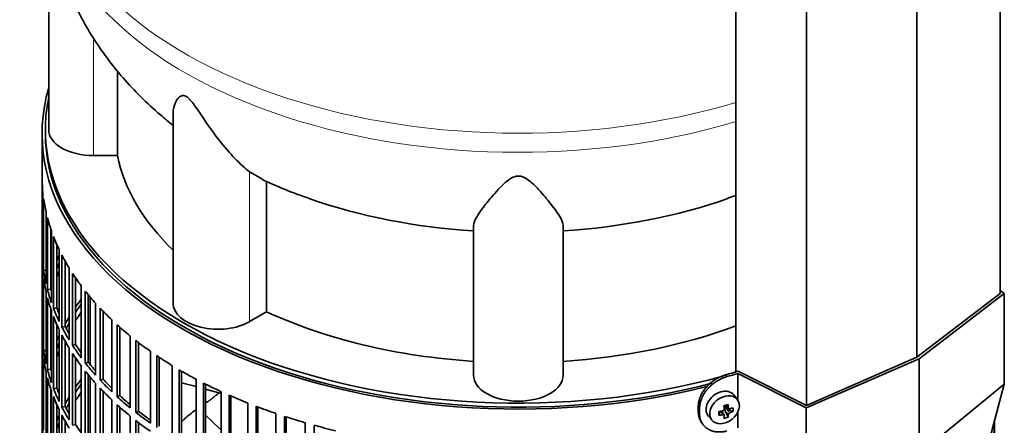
# Model space of a CAD drawing. Header units: millimetres. Extents: x 489 to 1364, y -1717 to 1594.
# Tile 7 of 30: x 1064 to 1361, y -1411 to -1289. Entities that reach past the tile are written whole.
import ezdxf

# ---------------------------------------------------------------- set-up
doc = ezdxf.new("R2010")
doc.units = ezdxf.units.MM
for name, color, linetype in [('M5X8_UNI7687', 7, 'Continuous'), ('MID_454-3', 7, 'Continuous'), ('VSI344-454_FILTR', 7, 'Continuous'), ('VSI344-454_SUPPO', 7, 'Continuous'), ('VSI344-454_TERMI', 7, 'Continuous'), ('VSI454_DIFFUSORE', 7, 'Continuous')]:
    doc.layers.add(name, color=color, linetype=linetype)

# ---------------------------------------------------------------- blocks, each defined once
blk = doc.blocks.new('SE4')
at = {"layer": 'M5X8_UNI7687', "color": 7, "linetype": 'Continuous', "lineweight": 35}
for p, q in [((1280.32, -1403.3), (1279.32, -1401.95)), ((1276.51, -1405.01), (1277.68, -1406.02)), ((1276.59, -1405.08), (1276.59, -1405.96)), ((1278.95, -1406.83), (1277.01, -1406.07)), ((1271.54, -1408.23), (1272.65, -1409.49)), ((1274.72, -1407.97), (1275.07, -1406.78)), ((1276.25, -1407.96), (1275.55, -1406.7)), ((1277.46, -1408.57), (1276.56, -1406.6))]:
    blk.add_line(p, q, dxfattribs=at)
at = {"layer": 'M5X8_UNI7687', "color": 4, "linetype": 'Continuous', "lineweight": 9}
for p, q in [((1276.64, -1404.98), (1277.57, -1405.78)), ((1277.01, -1406.07), (1278.02, -1407.22)), ((1275.83, -1407.81), (1275.24, -1406.76)), ((1277.57, -1407.75), (1276.56, -1406.6))]:
    blk.add_line(p, q, dxfattribs=at)
at = {"layer": 'M5X8_UNI7687', "color": 7, "linetype": 'Continuous', "lineweight": 35}
for centre, major_axis, ratio, start_param, end_param in [((1275.36, -1405), (3.89, 3.14), 0.739997, 0, 3.172175), ((1275.36, -1405), (3.89, 3.14), 0.739997, 6.252603, 6.283185), ((1273.67, -1405.41), (8.97, 2.29), 0.035701, -1.293098, -1.143406), ((1272.88, -1401.73), (2.06, -9.79), 0.279258, 1.046834, 1.161394), ((1276.82, -1406.25), (0.391, 0.312), 0.744948, 1.56038, 2.087178), ((1277.01, -1406.48), (-0.449, 0.845), 0.482969, 0.934611, 1.452812), ((1277.01, -1406.48), (-0.837, 0.408), 0.40333, 4.914112, 5.432313), ((1272.6, -1401.8), (3.16, -9.49), 0.408248, 1.007206, 1.121766), ((1272.74, -1401.89), (9.99, 0.43), 0.510658, -1.036687, -0.922127), ((1270.89, -1403.66), (6.65, -6.44), 0.71261, 0.529363, 0.679055), ((1276.45, -1402.16), (-1.01, -9.2), 0.152739, -1.021742, -0.87205), ((1272.74, -1401.89), (9.99, 0.43), 0.510658, -1.393505, -1.278945), ((1272.74, -1401.64), (9.99, -0.48), 0.639648, -1.340934, -1.226375), ((1272.88, -1401.73), (2.06, -9.79), 0.279258, 0.690017, 0.804576), ((1273.67, -1400.41), (7.61, -5.28), 0.901051, 5.557555, 5.707247), ((1272.6, -1401.8), (3.16, -9.49), 0.408248, 0.650389, 0.764948), ((1272.74, -1401.64), (9.99, -0.48), 0.639648, -0.984117, -0.869557)]:
    blk.add_ellipse(centre, major_axis=major_axis, ratio=ratio, start_param=start_param, end_param=end_param, dxfattribs=at)
blk.add_ellipse((1276.41, -1406.31), major_axis=(-3.84, -3.1), ratio=0.739997, dxfattribs=at)
for points in [[(1275.83, -1406.65), (1275.84, -1406.65), (1275.88, -1406.64), (1275.92, -1406.62), (1275.96, -1406.61), (1276.01, -1406.58), (1276.05, -1406.56), (1276.08, -1406.53), (1276.12, -1406.5), (1276.16, -1406.46), (1276.19, -1406.42), (1276.21, -1406.38), (1276.23, -1406.34), (1276.25, -1406.3), (1276.26, -1406.26), (1276.27, -1406.21), (1276.28, -1406.17), (1276.28, -1406.14), (1276.28, -1406.12)], [(1277.57, -1405.78), (1277.57, -1405.79), (1277.57, -1405.82), (1277.58, -1405.86), (1277.59, -1405.9), (1277.61, -1405.93), (1277.63, -1405.96), (1277.65, -1405.99), (1277.68, -1406.02), (1277.71, -1406.04), (1277.74, -1406.06), (1277.78, -1406.07), (1277.82, -1406.08), (1277.85, -1406.09), (1277.89, -1406.09), (1277.93, -1406.08), (1277.97, -1406.08), (1278, -1406.07), (1278.02, -1406.06)], [(1276.28, -1408.1), (1276.28, -1408.08), (1276.28, -1408.06), (1276.27, -1408.02), (1276.26, -1407.99), (1276.25, -1407.96), (1276.23, -1407.93), (1276.21, -1407.91), (1276.19, -1407.88), (1276.16, -1407.86), (1276.12, -1407.84), (1276.08, -1407.83), (1276.05, -1407.81), (1276.01, -1407.81), (1275.96, -1407.8), (1275.92, -1407.8), (1275.88, -1407.8), (1275.84, -1407.81), (1275.83, -1407.81)], [(1278.02, -1407.22), (1278, -1407.23), (1277.97, -1407.24), (1277.93, -1407.26), (1277.89, -1407.28), (1277.85, -1407.31), (1277.82, -1407.34), (1277.78, -1407.37), (1277.74, -1407.4), (1277.71, -1407.44), (1277.68, -1407.48), (1277.65, -1407.52), (1277.63, -1407.56), (1277.61, -1407.6), (1277.59, -1407.63), (1277.58, -1407.67), (1277.57, -1407.71), (1277.57, -1407.74), (1277.57, -1407.75)]]:
    blk.add_open_spline(points, degree=3, dxfattribs=at)
at = {"layer": 'MID_454-3', "color": 7, "linetype": 'Continuous', "lineweight": 35}
for p, q in [((1359.42, -1371.34), (1359.42, -782.79)), ((1334.35, -1390.54), (1334.35, -801.76)), ((1279.81, -806.07), (1279.81, -1394.93)), ((1301.1, -1405.01), (1301.1, -816.23))]:
    blk.add_line(p, q, dxfattribs=at)
at = {"layer": 'VSI344-454_FILTR', "color": 7, "linetype": 'Continuous', "lineweight": 35}
for p, q in [((1070.79, -1323.27), (1070.79, -1563.32)), ((1070.8, -1358.62), (1070.8, -1336.99)), ((1071.04, -1362.68), (1071.04, -1341.05)), ((1071.25, -1364.4), (1071.25, -1342.76)), ((1071.99, -1368.44), (1071.99, -1346.8)), ((1072.4, -1370.15), (1072.4, -1348.51)), ((1073.39, -1370.04), (1073.39, -1351.82)), ((1073.62, -1374.15), (1073.62, -1352.51)), ((1074.24, -1375.83), (1074.24, -1354.19)), ((1071.04, -1358.62), (1070.8, -1358.62)), ((1075.21, -1375.69), (1075.21, -1356.54)), ((1075.94, -1379.77), (1075.94, -1358.13)), ((1070.8, -1382.71), (1070.8, -1361.07)), ((1076.77, -1381.43), (1076.77, -1359.79)), ((1077.72, -1381.25), (1077.72, -1361.56)), ((1071.99, -1364.36), (1071.25, -1364.4)), ((1078.94, -1385.29), (1078.94, -1363.65)), ((1071.04, -1386.77), (1071.04, -1365.13)), ((1071.25, -1388.49), (1071.25, -1366.85)), ((1079.96, -1386.91), (1079.96, -1365.27)), ((1080.89, -1386.69), (1080.89, -1366.66)), ((1073.39, -1370.04), (1072.4, -1370.15)), ((1082.6, -1390.67), (1082.6, -1369.04)), ((1071.99, -1392.53), (1071.99, -1370.89)), ((1072.4, -1394.23), (1072.4, -1372.59)), ((1083.81, -1392.25), (1083.81, -1370.61)), ((1084.71, -1391.99), (1084.71, -1371.72)), ((1073.39, -1394.13), (1073.39, -1375.9)), ((1075.21, -1375.69), (1074.24, -1375.83)), ((1086.89, -1395.9), (1086.89, -1374.26)), ((1088.29, -1397.42), (1088.29, -1375.78)), ((1073.62, -1398.23), (1073.62, -1376.59)), ((1074.24, -1399.92), (1074.24, -1378.28)), ((1089.16, -1397.13), (1089.16, -1376.68)), ((1091.81, -1400.93), (1091.81, -1379.3)), ((1075.21, -1399.78), (1075.21, -1380.63)), ((1075.94, -1403.86), (1075.94, -1382.22)), ((1077.72, -1381.25), (1076.77, -1381.43)), ((1093.39, -1402.39), (1093.39, -1380.76)), ((1094.22, -1402.07), (1094.22, -1381.5)), ((1071.04, -1382.71), (1070.8, -1382.71)), ((1070.8, -1406.8), (1070.8, -1385.16)), ((1076.77, -1405.51), (1076.77, -1383.88)), ((1097.33, -1405.76), (1097.33, -1384.12)), ((1077.72, -1405.33), (1077.72, -1385.65)), ((1078.94, -1409.38), (1078.94, -1387.74)), ((1080.89, -1386.69), (1079.96, -1386.91)), ((1099.08, -1407.15), (1099.08, -1385.52)), ((1099.87, -1406.8), (1099.87, -1386.12)), ((1071.04, -1410.86), (1071.04, -1389.22)), ((1071.99, -1388.44), (1071.25, -1388.49)), ((1071.25, -1412.57), (1071.25, -1390.94)), ((1079.96, -1410.99), (1079.96, -1389.36)), ((1080.89, -1410.78), (1080.89, -1390.74)), ((1103.41, -1410.36), (1103.41, -1388.72)), ((1105.33, -1411.67), (1105.33, -1390.04)), ((1106.07, -1411.29), (1106.07, -1390.53)), ((1073.39, -1394.13), (1072.4, -1394.23)), ((1082.6, -1414.76), (1082.6, -1393.12)), ((1084.71, -1391.99), (1083.81, -1392.25)), ((1110.03, -1414.69), (1110.03, -1393.06)), ((1071.99, -1416.61), (1071.99, -1394.98)), ((1072.4, -1418.32), (1072.4, -1396.68)), ((1083.81, -1416.33), (1083.81, -1394.7)), ((1084.71, -1416.08), (1084.71, -1395.81)), ((1089.16, -1397.13), (1088.29, -1397.42)), ((1112.11, -1415.93), (1112.11, -1394.29)), ((1112.8, -1415.52), (1112.8, -1394.7)), ((1117.17, -1418.75), (1117.17, -1397.12)), ((1073.39, -1418.22), (1073.39, -1399.99)), ((1075.21, -1399.78), (1074.24, -1399.92)), ((1086.89, -1419.98), (1086.89, -1398.35)), ((1088.29, -1421.5), (1088.29, -1399.87)), ((1119.38, -1419.9), (1119.38, -1398.27)), ((1120.03, -1419.46), (1120.03, -1398.59)), ((1271.06, -1399.35), (1271.06, -1399.36)), ((1073.62, -1422.32), (1073.62, -1400.68)), ((1074.24, -1424), (1074.24, -1402.37)), ((1089.16, -1421.21), (1089.16, -1400.77)), ((1094.22, -1402.07), (1093.39, -1402.39)), ((1124.77, -1422.52), (1124.77, -1400.88)), ((1127.12, -1423.58), (1127.12, -1401.94)), ((1127.71, -1423.11), (1127.71, -1402.2)), ((1075.21, -1423.86), (1075.21, -1404.71)), ((1077.72, -1405.33), (1076.77, -1405.51)), ((1091.81, -1425.02), (1091.81, -1403.38)), ((1093.39, -1426.48), (1093.39, -1404.84)), ((1094.22, -1426.16), (1094.22, -1405.58)), ((1132.81, -1425.96), (1132.81, -1404.33)), ((1135.29, -1426.93), (1135.29, -1405.29)), ((1135.82, -1426.44), (1135.82, -1405.49)), ((1071.04, -1406.79), (1070.8, -1406.8)), ((1075.94, -1427.94), (1075.94, -1406.31)), ((1076.77, -1429.6), (1076.77, -1407.96)), ((1097.33, -1429.85), (1097.33, -1408.21)), ((1099.87, -1406.8), (1099.08, -1407.15)), ((1141.25, -1429.08), (1141.25, -1407.44)), ((1143.83, -1429.94), (1143.83, -1408.3)), ((1144.3, -1429.43), (1144.3, -1408.45)), ((1070.8, -1430.88), (1070.8, -1409.25)), ((1077.72, -1429.42), (1077.72, -1409.73)), ((1080.89, -1410.78), (1079.96, -1410.99)), ((1099.08, -1431.24), (1099.08, -1409.6)), ((1099.87, -1430.89), (1099.87, -1410.21)), ((1150.05, -1431.85), (1150.05, -1410.21)), ((1152.73, -1432.6), (1152.73, -1410.96)), ((1357.54, -1410.86), (1357.54, -1410.42)), ((1357.78, -1430.88), (1357.78, -1409.5)), ((1357.79, -1555.97), (1357.79, -1409.47))]:
    blk.add_line(p, q, dxfattribs=at)
for centre, major_axis, start_param, end_param in [((1214.29, -1323.27), (143.5, 0), 2.974441, 5.119162), ((1214.29, -1323.27), (142.5, 0), 3.141593, 5.133708), ((1214.29, -1336.13), (-143.5, 0), 0.010392, 0.059421), ((1214.29, -1336.13), (-143.5, 0), 0.080205, 0.129234), ((1214.29, -1336.13), (-143.5, 0), 0.150018, 0.199048), ((1214.29, -1336.13), (-143.5, 0), 0.219831, 0.268861), ((1214.29, -1357.76), (-143.5, 0), 0.010392, 0.059421), ((1214.29, -1360.21), (-143.5, 0), 0.010392, 0.059421), ((1214.29, -1381.85), (-143.5, 0), -0.268861, -0.248955), ((1214.29, -1336.13), (-143.5, 0), 0.289645, 0.338674), ((1214.29, -1357.76), (-143.5, 0), 0.080205, 0.129234), ((1214.29, -1381.85), (-142.5, 0), -0.242088, -0.219659), ((1214.29, -1384.3), (-142.5, 0), -0.242088, -0.219659), ((1214.29, -1360.21), (-143.5, 0), 0.080205, 0.129234), ((1214.29, -1381.85), (-143.5, 0), -0.199048, -0.190533), ((1214.29, -1336.13), (-143.5, 0), 0.359458, 0.408487), ((1214.29, -1357.76), (-143.5, 0), 0.150018, 0.199048), ((1214.29, -1381.85), (-142.5, 0), -0.160582, -0.149846), ((1214.29, -1357.76), (-142.5, 0), 0.149846, 0.160582), ((1214.29, -1360.21), (-143.5, 0), 0.150018, 0.199048), ((1214.29, -1405.94), (-143.5, 0), -0.408487, -0.377404), ((1214.29, -1336.13), (-143.5, 0), 0.429271, 0.4783), ((1214.29, -1357.76), (-143.5, 0), 0.219831, 0.268861), ((1214.29, -1357.76), (-142.5, 0), 0.219659, 0.242088), ((1214.29, -1405.94), (-142.5, 0), -0.391958, -0.359286), ((1214.29, -1336.13), (-143.5, 0), 0.499084, 0.548113), ((1214.29, -1360.21), (-143.5, 0), 0.219831, 0.268861), ((1214.29, -1405.94), (-143.5, 0), -0.338674, -0.312019), ((1214.29, -1408.39), (-142.5, 0), -0.391958, -0.359286), ((1214.29, -1357.76), (-143.5, 0), 0.289645, 0.338674), ((1214.29, -1357.76), (-142.5, 0), 0.289473, 0.318152), ((1214.29, -1405.94), (-142.5, 0), -0.318152, -0.297119), ((1214.29, -1336.13), (-143.5, 0), 0.568897, 0.617927), ((1214.29, -1381.85), (-143.5, 0), 0.010392, 0.059421), ((1214.29, -1384.3), (-143.5, 0), 0.010392, 0.059421), ((1214.29, -1405.94), (-143.5, 0), -0.268861, -0.248955), ((1214.29, -1360.21), (-143.5, 0), 0.289645, 0.338674), ((1214.29, -1405.94), (-142.5, 0), -0.242088, -0.219659), ((1214.29, -1357.76), (-143.5, 0), 0.359458, 0.408487), ((1214.29, -1357.76), (-142.5, 0), 0.359286, 0.391958), ((1214.29, -1336.13), (-143.5, 0), 0.63871, 0.68774), ((1214.29, -1381.85), (-143.5, 0), 0.080205, 0.129234), ((1214.29, -1384.3), (-143.5, 0), 0.080205, 0.129234), ((1214.29, -1405.94), (-143.5, 0), -0.199048, -0.190533), ((1214.29, -1408.39), (-142.5, 0), -0.242088, -0.219659), ((1214.29, -1360.21), (-143.5, 0), 0.359458, 0.408487), ((1214.29, -1336.13), (-143.5, 0), 0.708524, 0.757553), ((1214.29, -1381.85), (-143.5, 0), 0.150018, 0.199048), ((1214.29, -1405.94), (-142.5, 0), -0.160582, -0.149846), ((1214.29, -1381.85), (-142.5, 0), 0.149846, 0.160582), ((1214.29, -1357.76), (-143.5, 0), 0.429271, 0.4783), ((1214.29, -1357.76), (-142.5, 0), 0.429099, 0.464583), ((1214.29, -1384.3), (-143.5, 0), 0.150018, 0.199048), ((1214.29, -1430.02), (-143.5, 0), -0.408487, -0.377404), ((1214.29, -1360.21), (-143.5, 0), 0.429271, 0.4783), ((1214.29, -1357.76), (-142.5, 0), 0.498912, 0.536508), ((1214.29, -1336.13), (-143.5, 0), 0.778337, 0.827366), ((1214.29, -1381.85), (-143.5, 0), 0.219831, 0.268861), ((1214.29, -1381.85), (-142.5, 0), 0.219659, 0.242088), ((1214.29, -1430.02), (-142.5, 0), -0.391958, -0.359286), ((1214.29, -1357.76), (-143.5, 0), 0.499084, 0.548113), ((1214.29, -1360.21), (-143.5, 0), 0.499084, 0.548113), ((1214.29, -1336.13), (-143.5, 0), 0.84815, 0.897179), ((1214.29, -1384.3), (-143.5, 0), 0.219831, 0.268861), ((1214.29, -1430.02), (-143.5, 0), -0.338674, -0.312019), ((1214.29, -1432.47), (-142.5, 0), -0.391958, -0.359286), ((1214.29, -1357.76), (-143.5, 0), 0.568897, 0.617927), ((1214.29, -1357.76), (-142.5, 0), 0.568725, 0.607984), ((1214.29, -1336.13), (-143.5, 0), 0.917963, 0.966992), ((1214.29, -1381.85), (-143.5, 0), 0.289645, 0.338674), ((1214.29, -1381.85), (-142.5, 0), 0.289473, 0.318152), ((1214.29, -1430.02), (-142.5, 0), -0.318152, -0.297119), ((1214.29, -1360.21), (-143.5, 0), 0.568897, 0.617927), ((1214.29, -1336.13), (-143.5, 0), 0.987776, 1.036806), ((1214.29, -1405.94), (-143.5, 0), 0.010392, 0.059421), ((1214.29, -1430.02), (-143.5, 0), -0.268861, -0.248955), ((1214.29, -1384.3), (-143.5, 0), 0.289645, 0.338674), ((1214.29, -1357.76), (-143.5, 0), 0.63871, 0.68774), ((1214.29, -1357.76), (-142.5, 0), 0.638538, 0.679153), ((1214.29, -1336.13), (-143.5, 0), 1.057589, 1.106619), ((1214.29, -1408.39), (-143.5, 0), 0.010392, 0.059421), ((1214.29, -1430.02), (-142.5, 0), -0.242088, -0.219659), ((1214.29, -1381.85), (-142.5, 0), 0.359286, 0.391958), ((1214.29, -1360.21), (-143.5, 0), 0.63871, 0.68774), ((1214.29, -1336.13), (-143.5, 0), 1.127403, 1.176432), ((1214.29, -1408.39), (143.5, 0), 6.223771, 6.269479), ((1214.29, -1405.94), (143.5, 0), -0.059414, -0.051136)]:
    blk.add_ellipse(centre, major_axis=major_axis, ratio=0.57735, start_param=start_param, end_param=end_param, dxfattribs=at)
at = {"layer": 'VSI344-454_SUPPO', "color": 7, "linetype": 'Continuous', "lineweight": 35}
for p, q in [((1071.79, -1322.04), (1071.79, -1323.27)), ((1085.26, -1392.68), (1085.26, -1372.38)), ((1085.26, -1416.77), (1085.26, -1396.47)), ((1112.8, -1398.17), (1117.17, -1399.35)), ((1120.03, -1400.12), (1124.77, -1401.4))]:
    blk.add_line(p, q, dxfattribs=at)
blk.add_ellipse((1214.29, -1322.04), major_axis=(142.5, 0), ratio=0.57735, start_param=3.023053, end_param=5.159666, dxfattribs=at)
at = {"layer": 'VSI344-454_SUPPO', "color": 4, "linetype": 'Continuous', "lineweight": 9}
blk.add_ellipse((1214.29, -1378.61), major_axis=(-106.99, 0), ratio=0.57735, start_param=0.492641, end_param=0.579522, dxfattribs=at)
at = {"layer": 'VSI344-454_SUPPO', "color": 7, "linetype": 'Continuous', "lineweight": 35}
blk.add_open_spline([(1120.07, -1404.35), (1121.71, -1403.18), (1123.27, -1401.91), (1123.68, -1401.58), (1124.09, -1401.24)], degree=2, knots=[0.04620798, 0.04620798, 0.04620798, 0.125, 0.125, 0.14573255, 0.14573255, 0.14573255], dxfattribs=at)
blk.add_open_spline([(1112.76, -1409.98), (1114.78, -1407.99), (1117.1, -1406.36)], degree=2, dxfattribs=at)
at = {"layer": 'VSI344-454_TERMI', "color": 7, "linetype": 'Continuous', "lineweight": 35}
for p, q in [((1360.7, -1371.32), (1359.42, -1370.46)), ((1359.42, -1371.34), (1334.35, -1390.54)), ((1335.07, -1390.96), (1360.7, -1371.32)), ((1360.7, -1398.6), (1360.7, -1371.32)), ((1301.05, -1405.76), (1335.07, -1390.96)), ((1334.35, -1390.54), (1301.1, -1405.01)), ((1335.07, -1419.53), (1335.07, -1390.96)), ((1280.42, -1395.4), (1301.05, -1405.76)), ((1280.42, -1403.45), (1280.42, -1395.4)), ((1301.1, -1405.01), (1280.56, -1394.71)), ((1335.07, -1419.53), (1360.7, -1398.6)), ((1360.7, -1398.6), (1345.85, -1454.04)), ((1268.51, -1405.28), (1268.51, -1406.92)), ((1268.88, -1405.82), (1268.88, -1407.45)), ((1301.05, -1433.04), (1301.05, -1405.76)), ((1280.42, -1411.73), (1280.42, -1407.01)), ((1269.49, -1410.14), (1269.86, -1410.68))]:
    blk.add_line(p, q, dxfattribs=at)
at = {"layer": 'VSI344-454_TERMI', "color": 4, "linetype": 'Continuous', "lineweight": 9}
for p, q in [((1276.73, -1395.82), (1277.11, -1396.36)), ((1268.51, -1405.28), (1268.88, -1405.82)), ((1268.88, -1407.45), (1268.51, -1406.92))]:
    blk.add_line(p, q, dxfattribs=at)
at = {"layer": 'VSI344-454_TERMI', "color": 7, "linetype": 'Continuous', "lineweight": 35}
for major_axis, start_param, end_param in [((143.5, 0), -1.120604, -1.090727), ((144.5, 0), -1.121039, -1.095444)]:
    blk.add_ellipse((1214.29, -1321.22), major_axis=major_axis, ratio=0.57735, start_param=start_param, end_param=end_param, dxfattribs=at)
for points, knots in [([(1268.51, -1405.28), (1268.51, -1405.2), (1268.51, -1405.04), (1268.52, -1404.79), (1268.54, -1404.55), (1268.58, -1404.3), (1268.61, -1404.06), (1268.66, -1403.81), (1268.72, -1403.56), (1268.79, -1403.31), (1268.86, -1403.06), (1268.95, -1402.81), (1269.04, -1402.56), (1269.21, -1402.14), (1269.48, -1401.57), (1269.9, -1400.85), (1270.39, -1400.15), (1270.94, -1399.48), (1271.55, -1398.84), (1272.2, -1398.24), (1272.9, -1397.7), (1273.54, -1397.26), (1274.13, -1396.91), (1274.64, -1396.63), (1275.15, -1396.39), (1275.68, -1396.17), (1276.2, -1395.98), (1276.55, -1395.87), (1276.73, -1395.82)], [0, 0, 0, 0, 0.021051, 0.042002, 0.062876, 0.083693, 0.104478, 0.125254, 0.146042, 0.166866, 0.187748, 0.208712, 0.229779, 0.250971, 0.313214, 0.375619, 0.438632, 0.501394, 0.564154, 0.627126, 0.689277, 0.751393, 0.793158, 0.834556, 0.875762, 0.916954, 0.958308, 1, 1, 1, 1]), ([(1277.11, -1396.36), (1277.02, -1396.38), (1276.84, -1396.43), (1276.58, -1396.52), (1276.32, -1396.61), (1276.05, -1396.71), (1275.79, -1396.81), (1275.53, -1396.92), (1275.27, -1397.04), (1275.02, -1397.17), (1274.76, -1397.3), (1274.51, -1397.44), (1274.26, -1397.59), (1273.84, -1397.85), (1273.27, -1398.23), (1272.58, -1398.78), (1271.93, -1399.37), (1271.32, -1400.01), (1270.77, -1400.68), (1270.28, -1401.38), (1269.86, -1402.11), (1269.55, -1402.76), (1269.32, -1403.34), (1269.16, -1403.84), (1269.04, -1404.34), (1268.95, -1404.84), (1268.89, -1405.33), (1268.89, -1405.65), (1268.88, -1405.82)], [0, 0, 0, 0, 0.020905, 0.041705, 0.062421, 0.083075, 0.103688, 0.124284, 0.144884, 0.165511, 0.186186, 0.206932, 0.227771, 0.248723, 0.310801, 0.372931, 0.435895, 0.498659, 0.561404, 0.62443, 0.686816, 0.749074, 0.79132, 0.833156, 0.874759, 0.916313, 0.958, 1, 1, 1, 1]), ([(1269.48, -1410.14), (1269.36, -1409.96), (1269.17, -1409.65), (1268.94, -1409.18), (1268.78, -1408.76), (1268.66, -1408.32), (1268.57, -1407.86), (1268.52, -1407.4), (1268.51, -1407.08), (1268.51, -1406.92)], [0.6886313, 0.6886313, 0.6886313, 0.6886313, 0.7490621, 0.7913108, 0.8331485, 0.874754, 0.9163096, 0.957998, 1, 1, 1, 1]), ([(1268.88, -1407.45), (1268.88, -1407.53), (1268.89, -1407.69), (1268.9, -1407.93), (1268.92, -1408.17), (1268.95, -1408.4), (1268.99, -1408.62), (1269.04, -1408.85), (1269.1, -1409.07), (1269.17, -1409.29), (1269.24, -1409.5), (1269.33, -1409.71), (1269.42, -1409.92), (1269.59, -1410.25), (1269.86, -1410.7), (1270.28, -1411.21), (1270.77, -1411.68), (1271.32, -1412.08), (1271.93, -1412.41), (1272.58, -1412.68), (1273.27, -1412.87), (1273.92, -1412.97), (1274.51, -1413.01), (1275.02, -1413.02), (1275.53, -1412.99), (1276.05, -1412.92), (1276.58, -1412.82), (1276.93, -1412.73), (1277.11, -1412.69)], [0, 0, 0, 0, 0.021051, 0.042001, 0.062873, 0.08369, 0.104474, 0.125249, 0.146036, 0.166859, 0.18774, 0.208703, 0.229768, 0.250959, 0.313199, 0.375603, 0.438616, 0.501374, 0.564129, 0.627102, 0.689223, 0.75131, 0.793093, 0.834507, 0.875728, 0.916932, 0.958298, 1, 1, 1, 1])]:
    blk.add_open_spline(points, degree=3, knots=knots, dxfattribs=at)
at = {"layer": 'VSI454_DIFFUSORE', "color": 7, "linetype": 'Continuous', "lineweight": 35}
for p, q in [((1072.79, -1257.51), (1072.79, -1322.04)), ((1093.54, -1329.84), (1093.54, -1304.38)), ((1110.28, -1316.91), (1110.28, -1374.3)), ((1093.54, -1329.84), (1086.29, -1329.84)), ((1137.2, -1336.9), (1133.33, -1334.73)), ((1138.45, -1376.85), (1138.45, -1337.61)), ((1200.79, -1395.94), (1200.79, -1350.86)), ((1227.79, -1395.94), (1227.79, -1350.86)), ((1138.45, -1376.85), (1133.33, -1379.81))]:
    blk.add_line(p, q, dxfattribs=at)
at = {"layer": 'VSI454_DIFFUSORE', "color": 4, "linetype": 'Continuous', "lineweight": 9}
for p, q in [((1086.29, -1329.84), (1086.29, -1294.53)), ((1133.33, -1379.81), (1133.33, -1334.73))]:
    blk.add_line(p, q, dxfattribs=at)
for centre, major_axis, start_param, end_param in [((1214.29, -1240.97), (142.25, 0), 3.141767, 5.19104), ((1214.29, -1246.72), (-142.25, 0), 0, 2.049447)]:
    blk.add_ellipse(centre, major_axis=major_axis, ratio=0.57735, start_param=start_param, end_param=end_param, dxfattribs=at)
at = {"layer": 'VSI454_DIFFUSORE', "color": 7, "linetype": 'Continuous', "lineweight": 35}
for centre, major_axis, start_param, end_param in [((1086.29, -1322.04), (13.5, 0), 3.141582, 4.712389), ((1214.29, -1322.04), (-121.5, 0), 0.111341, 0.543224), ((1214.29, -1282.8), (-121.5, 0), 1.027559, 1.459455), ((1214.29, -1282.8), (121.5, 0), 4.82373, 5.258953), ((1123.78, -1374.3), (13.5, 0), 3.141603, 5.497787), ((1214.29, -1322.04), (-121.5, 0), 0.896739, 1.459455), ((1214.29, -1322.04), (121.5, 0), 4.82373, 5.281941), ((1214.29, -1395.94), (13.5, 0), 3.141593, 6.283185)]:
    blk.add_ellipse(centre, major_axis=major_axis, ratio=0.57735, start_param=start_param, end_param=end_param, dxfattribs=at)
for points, knots in [([(1072.08, -1246.75), (1072.1, -1248.96), (1072.16, -1253.11), (1072.99, -1260.12), (1074.42, -1267.27), (1076.47, -1274.33), (1079.09, -1281.19), (1082.28, -1287.86), (1086.03, -1294.32), (1090.32, -1300.55), (1095.15, -1306.53), (1100.54, -1312.27), (1105.59, -1316.9), (1108.95, -1319.71), (1110.22, -1320.72)], [0, 0, 0, 0, 0.0655199, 0.1451491, 0.2245836, 0.3040731, 0.3838746, 0.4642541, 0.545485, 0.6278426, 0.7115916, 0.7969662, 0.8841399, 0.9363563, 0.9363563, 0.9363563, 0.9363563]), ([(1133.33, -1334.73), (1131.96, -1333.66), (1130.45, -1332.29), (1127.34, -1329.06), (1125.73, -1327.21), (1122.59, -1323.22), (1121.06, -1321.06), (1118.69, -1317.58), (1117.9, -1316.38), (1116.64, -1314.59), (1116.21, -1314), (1115.48, -1313.14), (1115.23, -1312.87), (1114.71, -1312.37), (1114.43, -1312.16), (1113.65, -1311.74), (1113.21, -1311.74), (1112.52, -1311.94), (1112.25, -1312.14), (1111.54, -1312.79), (1111.22, -1313.33), (1110.5, -1314.86), (1110.28, -1315.9), (1110.28, -1316.92)], [0, 0, 0, 0, 0.125, 0.125, 0.25, 0.25, 0.375, 0.375, 0.4375, 0.4375, 0.46875, 0.46875, 0.484375, 0.484375, 0.5, 0.5, 0.53125, 0.53125, 0.5625, 0.5625, 0.625, 0.625, 0.7378424, 0.7378424, 0.7378424, 0.7378424]), ([(1227.79, -1350.86), (1227.79, -1350.12), (1227.39, -1349.21), (1226.09, -1347.04), (1225.18, -1345.79), (1223.02, -1343.06), (1221.79, -1341.56), (1219.55, -1339.18), (1218.76, -1338.36), (1217.35, -1337.21), (1216.85, -1336.84), (1215.96, -1336.37), (1215.64, -1336.23), (1214.95, -1336.03), (1214.57, -1335.98), (1213.46, -1336.01), (1212.76, -1336.28), (1211.61, -1336.92), (1211.12, -1337.3), (1209.73, -1338.46), (1208.95, -1339.26), (1206.76, -1341.6), (1205.51, -1343.11), (1203.36, -1345.83), (1202.48, -1347.05), (1201.19, -1349.2), (1200.79, -1350.13), (1200.79, -1350.86)], [0, 0, 0, 0, 0.125, 0.125, 0.25, 0.25, 0.375, 0.375, 0.4375, 0.4375, 0.46875, 0.46875, 0.484375, 0.484375, 0.5, 0.5, 0.53125, 0.53125, 0.5625, 0.5625, 0.625, 0.625, 0.75, 0.75, 0.875, 0.875, 1, 1, 1, 1])]:
    blk.add_open_spline(points, degree=3, knots=knots, dxfattribs=at)
for points in [[(1137.15, -1337.01), (1141.28, -1339), (1146.07, -1340.95), (1151.55, -1342.85)], [(1277.38, -1342.68), (1278.25, -1342.38), (1279.04, -1342.11), (1279.82, -1341.84)]]:
    blk.add_open_spline(points, degree=3, dxfattribs=at)

msp = doc.modelspace()

# ---------------------------------------------------------------- block references
msp.add_blockref('SE4', (0, 0))

doc.saveas('drawing.dxf')
